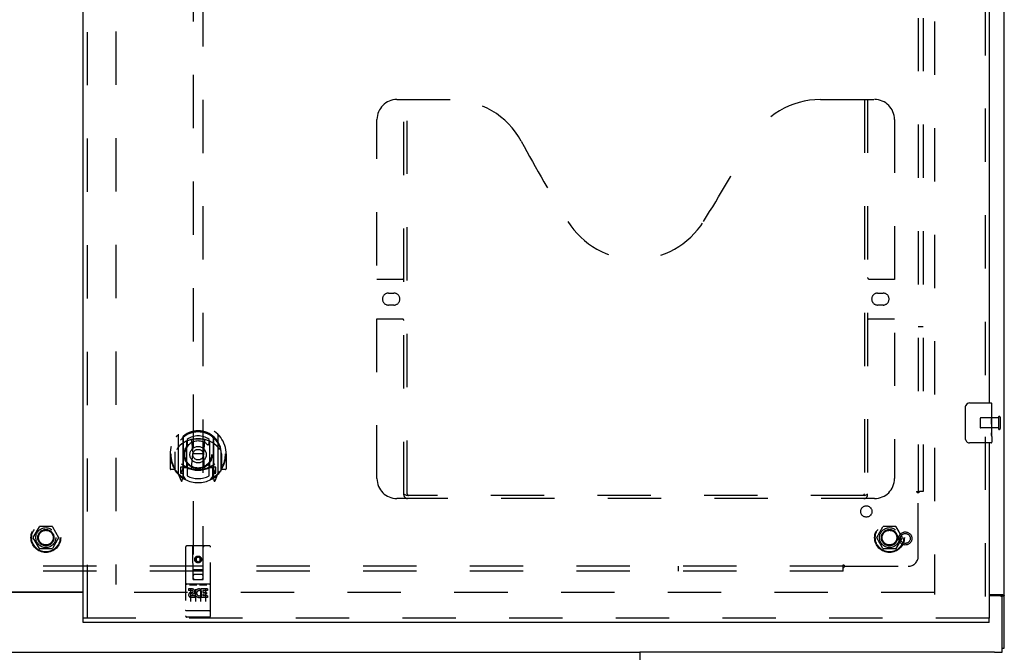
# Model space of a CAD drawing. Header units: inches. Extents: x 0 to 243, y 0 to 157.
# Tile 14 of 37: x 82 to 107, y 56 to 72. Entities that reach past the tile are written whole.
import ezdxf

# ---------------------------------------------------------------- set-up
doc = ezdxf.new("R2010")
doc.units = ezdxf.units.IN
doc.header["$LTSCALE"] = 13.357143
doc.header["$MEASUREMENT"] = 0
doc.linetypes.add('HIDDEN', pattern=[0.2, 0.1, -0.1])
doc.layers.get('0').update_dxf_attribs({"linetype": 'CONTINUOUS'})
for name, color, linetype in [('DEFAULT_2', 8, 'HIDDEN'), ('RIGHTHAND_DOOR_ASSEMBLY', 7, 'CONTINUOUS'), ('SUBPANEL', 7, 'CONTINUOUS')]:
    doc.layers.add(name, color=color, linetype=linetype)

msp = doc.modelspace()

# ---------------------------------------------------------------- linework, layer by layer
at = {"color": 3, "linetype": 'Continuous'}
for p, q in [((106.518, 55.765), (106.518, 115.557)), ((81.581, 57.176), (83.456, 57.176)), ((106.143, 57.109), (106.477, 57.109)), ((106.275, 55.661), (97.395, 55.661)), ((97.395, 55.661), (97.395, 55.321))]:
    msp.add_line(p, q, dxfattribs=at)
at = {"color": 7, "linetype": 'Continuous'}
for p, q in [((83.456, 57.161), (81.581, 57.161)), ((106.406, 57.078), (106.143, 57.078)), ((106.414, 57.079), (106.518, 57.079)), ((106.466, 55.661), (106.466, 57.018)), ((106.466, 55.765), (106.518, 55.765)), ((67.641, 55.661), (97.395, 55.661)), ((106.275, 55.661), (106.466, 55.661))]:
    msp.add_line(p, q, dxfattribs=at)
msp.add_lwpolyline([(106.396, 57.109), (106.396, 57.109), (106.396, 57.108), (106.395, 57.108), (106.395, 57.107), (106.395, 57.107), (106.395, 57.106), (106.395, 57.106), (106.395, 57.105), (106.395, 57.105), (106.395, 57.104), (106.395, 57.104), (106.395, 57.104), (106.396, 57.103), (106.396, 57.103), (106.396, 57.102), (106.396, 57.102), (106.396, 57.101), (106.396, 57.101), (106.397, 57.1), (106.397, 57.1), (106.397, 57.099), (106.398, 57.099), (106.398, 57.098), (106.399, 57.097), (106.399, 57.097), (106.4, 57.096), (106.4, 57.096), (106.401, 57.095), (106.401, 57.094), (106.402, 57.094), (106.403, 57.093), (106.404, 57.092), (106.404, 57.092), (106.405, 57.091), (106.406, 57.09), (106.407, 57.09), (106.408, 57.089), (106.408, 57.088), (106.409, 57.087), (106.41, 57.087), (106.411, 57.086), (106.411, 57.086), (106.412, 57.085), (106.412, 57.084), (106.412, 57.084), (106.413, 57.083), (106.413, 57.083), (106.413, 57.082), (106.413, 57.082), (106.414, 57.081), (106.414, 57.081), (106.414, 57.08), (106.414, 57.08), (106.414, 57.079), (106.414, 57.079), (106.414, 57.079)], dxfattribs=at)
at = {"color": 3, "linetype": 'Continuous'}
for points in [[(106.477, 57.109), (106.478, 57.109), (106.478, 57.108), (106.479, 57.108), (106.48, 57.107), (106.48, 57.107), (106.481, 57.106), (106.482, 57.106), (106.483, 57.105), (106.484, 57.104), (106.485, 57.104), (106.486, 57.103), (106.487, 57.103), (106.489, 57.102), (106.49, 57.101), (106.491, 57.1), (106.493, 57.1)], [(106.493, 57.1), (106.498, 57.097), (106.499, 57.096), (106.501, 57.096), (106.502, 57.095), (106.504, 57.094), (106.505, 57.093), (106.506, 57.093), (106.507, 57.092), (106.509, 57.091), (106.509, 57.091), (106.51, 57.09), (106.511, 57.089), (106.512, 57.089), (106.513, 57.088), (106.513, 57.088), (106.514, 57.087), (106.514, 57.087), (106.515, 57.086), (106.515, 57.086), (106.516, 57.085), (106.516, 57.085), (106.516, 57.084), (106.517, 57.084), (106.517, 57.083), (106.517, 57.083), (106.517, 57.082), (106.518, 57.082), (106.518, 57.081), (106.518, 57.081), (106.518, 57.08), (106.518, 57.08), (106.518, 57.08), (106.518, 57.079), (106.518, 57.079)]]:
    msp.add_lwpolyline(points, dxfattribs=at)
at = {"color": 7, "linetype": 'Continuous'}
msp.add_arc((106.406, 57.018), 0.06, 0, 90, dxfattribs=at)
at = {"layer": 'DEFAULT_2', "color": 8, "linetype": 'HIDDEN'}
for p, q in [((104.768, 114.213), (104.768, 57.109)), ((84.268, 113.96), (84.268, 57.363)), ((105.914, 61.525), (105.914, 61.297)), ((106.371, 61.535), (105.924, 61.535)), ((106.371, 61.553), (106.371, 61.269)), ((106.414, 61.553), (106.414, 61.269)), ((106.371, 61.287), (105.924, 61.287)), ((82.201, 58.541), (82.355, 58.809)), ((82.673, 58.814), (82.364, 58.814)), ((82.681, 58.809), (82.836, 58.541)), ((103.326, 58.541), (103.48, 58.809)), ((103.798, 58.814), (103.489, 58.814)), ((103.806, 58.809), (103.961, 58.541)), ((82.355, 58.264), (82.201, 58.531)), ((82.836, 58.531), (82.681, 58.264)), ((103.48, 58.264), (103.326, 58.531)), ((103.961, 58.531), (103.806, 58.264)), ((82.673, 58.259), (82.364, 58.259)), ((103.798, 58.259), (103.489, 58.259)), ((104.768, 57.161), (84.164, 57.161))]:
    msp.add_line(p, q, dxfattribs=at)
for centre, radius in [((82.518, 58.536), 0.372), ((82.518, 58.536), 0.356), ((82.518, 58.536), 0.204), ((82.518, 58.536), 0.183), ((103.643, 58.536), 0.372), ((103.643, 58.536), 0.356), ((103.643, 58.536), 0.204), ((103.643, 58.536), 0.183)]:
    msp.add_circle(centre, radius, dxfattribs=at)
for centre, radius, start, end in [((105.924, 61.525), 0.01, 90, 180), ((106.393, 61.553), 0.0215, 0, 180), ((105.924, 61.297), 0.01, 180, 270), ((106.393, 61.269), 0.0215, 180, 360), ((82.364, 58.804), 0.01, 90.0113, 149.988), ((82.673, 58.804), 0.01, 30.0108, 89.9876), ((103.489, 58.804), 0.01, 90.0113, 149.988), ((103.798, 58.804), 0.01, 30.0108, 89.9876), ((82.209, 58.536), 0.01, 150.0117, 209.9873), ((82.827, 58.536), 0.01, 330.0117, 29.9873), ((103.334, 58.536), 0.01, 150.0117, 209.9873), ((103.952, 58.536), 0.01, 330.0117, 29.9873), ((82.364, 58.269), 0.01, 210.0108, 269.9876), ((82.673, 58.269), 0.01, 270.0113, 329.988), ((103.489, 58.269), 0.01, 210.0108, 269.9876), ((103.798, 58.269), 0.01, 270.0113, 329.988)]:
    msp.add_arc(centre, radius, start, end, dxfattribs=at)
at = {"layer": 'RIGHTHAND_DOOR_ASSEMBLY', "color": 3, "linetype": 'Continuous'}
for p, q in [((83.456, 56.515), (83.456, 114.807)), ((106.143, 85.161), (106.143, 61.911)), ((106.143, 60.911), (106.143, 56.515)), ((106.143, 56.411), (83.456, 56.411))]:
    msp.add_line(p, q, dxfattribs=at)
at = {"layer": 'RIGHTHAND_DOOR_ASSEMBLY', "color": 8, "linetype": 'HIDDEN'}
for p, q in [((83.56, 56.515), (83.56, 114.807)), ((106.039, 85.316), (106.039, 61.756)), ((86.206, 83.491), (86.206, 57.489)), ((86.456, 57.489), (86.456, 83.491)), ((91.309, 69.515), (92.664, 69.515)), ((91.484, 59.605), (91.484, 69.515)), ((91.564, 59.635), (91.564, 69.515)), ((101.914, 69.515), (103.269, 69.515)), ((103.014, 69.515), (103.014, 59.635)), ((103.094, 69.515), (103.094, 59.605)), ((90.809, 60.015), (90.809, 69.015)), ((103.769, 69.015), (103.769, 60.015)), ((90.809, 65.015), (91.444, 65.015)), ((103.134, 65.015), (103.769, 65.015)), ((91.096, 64.665), (91.233, 64.665)), ((103.346, 64.665), (103.483, 64.665)), ((91.233, 64.365), (91.096, 64.365)), ((103.483, 64.365), (103.346, 64.365)), ((91.444, 64.015), (90.809, 64.015)), ((103.769, 64.015), (103.134, 64.015)), ((85.831, 61.116), (85.831, 60.149)), ((85.948, 61.063), (85.948, 60.046)), ((85.956, 61.038), (85.956, 60.035)), ((86.048, 60.315), (86.048, 60.946)), ((86.056, 60.998), (86.056, 60.895)), ((86.168, 60.972), (86.198, 60.633)), ((86.493, 60.972), (86.463, 60.633)), ((86.606, 60.895), (86.606, 60.998)), ((86.613, 60.946), (86.613, 60.315)), ((86.706, 61.038), (86.706, 60.035)), ((86.713, 61.063), (86.713, 60.046)), ((86.831, 60.149), (86.831, 61.116)), ((106.039, 61.066), (106.039, 56.515)), ((85.756, 60.679), (85.756, 60.682)), ((85.756, 60.222), (85.756, 60.679)), ((86.906, 60.679), (86.905, 60.682)), ((86.906, 60.222), (86.906, 60.679)), ((85.646, 60.633), (85.631, 60.633)), ((85.631, 60.633), (85.631, 60.26)), ((85.748, 60.633), (85.763, 60.633)), ((85.748, 60.633), (85.748, 60.245)), ((86.167, 60.289), (86.198, 60.633)), ((86.463, 60.633), (86.198, 60.633)), ((86.494, 60.289), (86.463, 60.633)), ((86.913, 60.633), (86.898, 60.633)), ((86.913, 60.633), (86.913, 60.245)), ((87.031, 60.633), (87.016, 60.633)), ((87.031, 60.633), (87.031, 60.26)), ((85.748, 60.245), (85.646, 60.245)), ((85.748, 60.245), (85.756, 60.26)), ((85.948, 60.304), (85.888, 60.304)), ((85.888, 60.304), (85.888, 60.154)), ((85.926, 60.207), (85.896, 60.161)), ((85.958, 60.267), (85.958, 60.059)), ((86.048, 60.305), (85.976, 60.305)), ((86.044, 60.287), (85.978, 60.287)), ((86.056, 60.334), (86.056, 60.081)), ((86.606, 60.081), (86.606, 60.334)), ((86.686, 60.305), (86.613, 60.305)), ((86.683, 60.287), (86.617, 60.287)), ((86.703, 60.059), (86.703, 60.267)), ((86.773, 60.304), (86.713, 60.304)), ((86.765, 60.161), (86.735, 60.207)), ((86.773, 60.154), (86.773, 60.304)), ((86.905, 60.26), (86.913, 60.245)), ((87.016, 60.245), (86.913, 60.245)), ((85.835, 60.138), (85.905, 59.963)), ((85.888, 60.154), (85.956, 60.154)), ((85.927, 60.043), (85.931, 60.04)), ((85.934, 59.966), (85.948, 60.046)), ((86.026, 59.985), (85.956, 60.094)), ((86.706, 60.094), (86.636, 59.985)), ((86.706, 60.154), (86.773, 60.154)), ((86.713, 60.046), (86.727, 59.966)), ((86.734, 60.043), (86.734, 60.043)), ((86.734, 60.043), (86.735, 60.043)), ((86.734, 60.043), (86.735, 60.043)), ((86.756, 59.963), (86.826, 60.138)), ((103.269, 59.515), (91.309, 59.515)), ((103.01, 59.595), (91.568, 59.595)), ((86.018, 58.299), (86.018, 56.574)), ((86.613, 58.329), (86.048, 58.329)), ((86.204, 57.489), (86.201, 58.299)), ((86.457, 57.489), (86.461, 58.299)), ((86.643, 56.574), (86.643, 58.299)), ((86.331, 58.061), (86.268, 58.025)), ((86.268, 58.025), (86.278, 58.019)), ((86.268, 58.025), (86.268, 57.953)), ((86.268, 57.953), (86.278, 57.959)), ((86.268, 57.953), (86.331, 57.917)), ((86.331, 58.05), (86.278, 58.019)), ((86.278, 58.019), (86.278, 57.959)), ((86.278, 57.959), (86.331, 57.928)), ((86.393, 58.025), (86.331, 58.061)), ((86.331, 58.061), (86.331, 58.05)), ((86.383, 58.019), (86.331, 58.05)), ((86.331, 57.928), (86.383, 57.959)), ((86.331, 57.917), (86.393, 57.953)), ((86.393, 58.025), (86.383, 58.019)), ((86.383, 57.959), (86.383, 58.019)), ((86.393, 57.953), (86.383, 57.959)), ((86.393, 57.953), (86.393, 58.025)), ((86.203, 57.739), (86.458, 57.739)), ((86.331, 57.917), (86.331, 57.928)), ((86.204, 57.489), (86.206, 57.489)), ((86.206, 57.489), (86.456, 57.489)), ((86.416, 57.614), (86.246, 57.614)), ((86.456, 57.489), (86.457, 57.489)), ((86.613, 57.372), (86.048, 57.372)), ((86.186, 57.25), (86.094, 57.25)), ((86.094, 57.25), (86.094, 57.207)), ((86.186, 57.207), (86.094, 57.207)), ((86.119, 57.356), (86.291, 57.356)), ((86.143, 57.241), (86.143, 56.935)), ((86.268, 57.241), (86.268, 56.935)), ((86.369, 57.356), (86.541, 57.356)), ((86.393, 57.241), (86.393, 56.935)), ((86.406, 57.214), (86.393, 57.196)), ((86.403, 57.239), (86.406, 57.237)), ((86.562, 57.25), (86.406, 57.25)), ((86.406, 57.25), (86.406, 57.237)), ((86.406, 57.214), (86.406, 57.036)), ((86.562, 57.207), (86.449, 57.207)), ((86.449, 57.207), (86.449, 57.164)), ((86.518, 57.241), (86.518, 56.935)), ((86.562, 57.25), (86.562, 57.207)), ((86.19, 57.164), (86.144, 57.164)), ((86.186, 57.123), (86.158, 57.123)), ((86.25, 57.079), (86.158, 57.079)), ((86.25, 57.036), (86.158, 57.036)), ((86.25, 57.079), (86.25, 57.036)), ((86.382, 57.085), (86.399, 57.045)), ((86.562, 57.036), (86.406, 57.036)), ((86.541, 57.164), (86.449, 57.164)), ((86.541, 57.121), (86.449, 57.121)), ((86.449, 57.121), (86.449, 57.079)), ((86.562, 57.079), (86.449, 57.079)), ((86.541, 57.164), (86.541, 57.121)), ((86.562, 57.079), (86.562, 57.036)), ((106.143, 56.515), (83.456, 56.515)), ((86.036, 56.702), (86.035, 56.702)), ((86.037, 56.702), (86.036, 56.702)), ((86.038, 56.702), (86.037, 56.702)), ((86.037, 56.702), (86.037, 56.702)), ((86.039, 56.702), (86.038, 56.702)), ((86.04, 56.702), (86.039, 56.702)), ((86.041, 56.702), (86.04, 56.702)), ((86.042, 56.702), (86.041, 56.702)), ((86.041, 56.702), (86.041, 56.702)), ((86.043, 56.702), (86.042, 56.702)), ((86.044, 56.702), (86.043, 56.702)), ((86.045, 56.702), (86.044, 56.702)), ((86.046, 56.702), (86.045, 56.702)), ((86.047, 56.702), (86.046, 56.702)), ((86.046, 56.702), (86.046, 56.702)), ((86.048, 56.702), (86.047, 56.702)), ((86.613, 56.702), (86.048, 56.702)), ((86.613, 56.544), (86.048, 56.544)), ((86.613, 56.702), (86.614, 56.702)), ((86.614, 56.702), (86.615, 56.702)), ((86.615, 56.702), (86.616, 56.702)), ((86.616, 56.702), (86.617, 56.702)), ((86.617, 56.702), (86.618, 56.702)), ((86.618, 56.702), (86.619, 56.702)), ((86.619, 56.702), (86.62, 56.702)), ((86.619, 56.702), (86.619, 56.702)), ((86.62, 56.702), (86.621, 56.702)), ((86.621, 56.702), (86.622, 56.702)), ((86.622, 56.702), (86.623, 56.702)), ((86.623, 56.702), (86.624, 56.702)), ((86.623, 56.702), (86.623, 56.702)), ((86.624, 56.702), (86.625, 56.702)), ((86.625, 56.702), (86.626, 56.702)), ((86.626, 56.702), (86.627, 56.703)), ((86.626, 56.702), (86.626, 56.702))]:
    msp.add_line(p, q, dxfattribs=at)
at = {"layer": 'RIGHTHAND_DOOR_ASSEMBLY', "color": 7, "linetype": 'Continuous'}
for p, q in [((105.648, 61.911), (106.188, 61.911)), ((106.203, 61.332), (106.203, 61.896)), ((105.548, 61.011), (105.548, 61.811)), ((106.203, 61.757), (106.196, 61.757)), ((106.196, 61.757), (106.196, 61.527)), ((106.203, 61.59), (106.196, 61.59)), ((106.203, 61.527), (106.196, 61.527)), ((106.203, 61.491), (106.197, 61.491)), ((106.203, 61.296), (106.196, 61.296)), ((106.196, 61.296), (106.196, 61.16)), ((106.202, 61.359), (106.203, 61.359)), ((106.203, 61.073), (106.203, 61.33)), ((106.188, 60.911), (105.648, 60.911)), ((106.197, 61.128), (106.203, 61.128)), ((106.203, 61.072), (106.203, 60.926)), ((83.456, 56.411), (83.456, 56.515)), ((106.143, 56.411), (106.143, 56.515))]:
    msp.add_line(p, q, dxfattribs=at)
for points in [[(105.548, 61.811), (105.548, 61.818), (105.549, 61.824), (105.55, 61.83), (105.551, 61.836), (105.553, 61.842), (105.555, 61.847)], [(106.202, 61.357), (106.199, 61.391), (106.198, 61.403), (106.197, 61.415), (106.197, 61.428), (106.196, 61.44), (106.196, 61.453), (106.196, 61.466), (106.197, 61.479), (106.197, 61.491), (106.198, 61.504), (106.199, 61.516)], [(106.198, 61.123), (106.197, 61.132), (106.197, 61.141), (106.196, 61.15), (106.196, 61.16)], [(106.203, 61.33), (106.203, 61.338), (106.202, 61.347), (106.202, 61.357)], [(105.555, 60.975), (105.553, 60.981), (105.551, 60.987), (105.55, 60.993), (105.549, 60.999), (105.548, 61.005), (105.548, 61.011)], [(106.2, 61.099), (106.199, 61.106), (106.199, 61.115), (106.198, 61.123)], [(106.203, 61.072), (106.203, 61.076), (106.203, 61.08), (106.202, 61.086), (106.2, 61.099)]]:
    msp.add_lwpolyline(points, dxfattribs=at)
at = {"layer": 'RIGHTHAND_DOOR_ASSEMBLY', "color": 8, "linetype": 'HIDDEN'}
for points in [[(85.785, 61.072), (85.786, 61.072), (85.787, 61.073), (85.787, 61.074), (85.788, 61.075), (85.789, 61.076), (85.789, 61.076), (85.79, 61.077), (85.791, 61.078), (85.792, 61.079), (85.792, 61.079), (85.793, 61.08), (85.794, 61.081), (85.795, 61.082), (85.796, 61.082), (85.796, 61.083), (85.797, 61.084), (85.798, 61.084), (85.799, 61.085), (85.8, 61.086), (85.801, 61.086), (85.801, 61.087), (85.802, 61.087), (85.803, 61.088), (85.804, 61.089), (85.805, 61.089), (85.806, 61.09), (85.807, 61.09), (85.807, 61.091), (85.808, 61.091), (85.809, 61.092), (85.81, 61.092), (85.811, 61.093), (85.812, 61.093), (85.813, 61.093)], [(86.143, 60.99), (86.148, 60.991), (86.153, 60.992), (86.159, 60.994), (86.164, 60.995), (86.17, 60.996), (86.175, 60.998), (86.181, 60.999), (86.186, 61), (86.192, 61.001), (86.197, 61.002), (86.203, 61.003), (86.208, 61.004), (86.214, 61.005), (86.219, 61.006), (86.225, 61.007), (86.23, 61.008), (86.236, 61.009), (86.241, 61.009), (86.247, 61.01), (86.252, 61.011), (86.258, 61.011), (86.264, 61.012), (86.269, 61.012), (86.275, 61.013), (86.28, 61.013), (86.286, 61.014), (86.291, 61.014), (86.297, 61.014), (86.303, 61.015), (86.308, 61.015), (86.314, 61.015), (86.319, 61.015), (86.325, 61.015), (86.331, 61.015), (86.336, 61.015), (86.342, 61.015), (86.347, 61.015), (86.353, 61.015), (86.359, 61.015), (86.364, 61.014), (86.37, 61.014), (86.375, 61.014), (86.381, 61.013), (86.386, 61.013), (86.392, 61.012), (86.398, 61.012), (86.403, 61.011), (86.409, 61.011), (86.414, 61.01), (86.42, 61.009), (86.425, 61.009), (86.431, 61.008), (86.437, 61.007), (86.442, 61.006), (86.448, 61.005), (86.453, 61.004), (86.459, 61.003), (86.464, 61.002), (86.47, 61.001), (86.475, 61), (86.481, 60.999), (86.486, 60.998), (86.491, 60.996), (86.497, 60.995), (86.502, 60.994), (86.508, 60.992), (86.513, 60.991), (86.519, 60.99)], [(86.848, 61.093), (86.849, 61.093), (86.85, 61.093), (86.851, 61.092), (86.852, 61.092), (86.853, 61.091), (86.854, 61.091), (86.855, 61.09), (86.855, 61.09), (86.856, 61.089), (86.857, 61.089), (86.858, 61.088), (86.859, 61.087), (86.86, 61.087), (86.861, 61.086), (86.861, 61.086), (86.862, 61.085), (86.863, 61.084), (86.864, 61.084), (86.865, 61.083), (86.866, 61.082), (86.866, 61.082), (86.867, 61.081), (86.868, 61.08), (86.869, 61.079), (86.869, 61.079), (86.87, 61.078), (86.871, 61.077), (86.872, 61.076), (86.872, 61.076), (86.873, 61.075), (86.874, 61.074), (86.875, 61.073), (86.875, 61.072), (86.876, 61.072)], [(85.876, 60.848), (85.875, 60.846), (85.873, 60.845), (85.872, 60.844), (85.87, 60.842), (85.868, 60.841), (85.867, 60.839), (85.865, 60.837), (85.863, 60.836), (85.862, 60.834), (85.86, 60.832), (85.858, 60.83), (85.856, 60.828), (85.854, 60.826), (85.852, 60.824), (85.85, 60.822), (85.848, 60.819), (85.846, 60.817), (85.844, 60.814), (85.842, 60.812), (85.84, 60.809), (85.838, 60.806), (85.835, 60.803), (85.833, 60.8), (85.831, 60.797), (85.828, 60.793), (85.826, 60.79), (85.823, 60.786), (85.821, 60.783), (85.818, 60.779), (85.816, 60.775), (85.813, 60.77), (85.81, 60.766), (85.807, 60.761), (85.804, 60.756), (85.801, 60.751), (85.798, 60.746)], [(86.863, 60.746), (86.86, 60.751), (86.857, 60.756), (86.854, 60.761), (86.851, 60.766), (86.848, 60.77), (86.846, 60.775), (86.843, 60.779), (86.84, 60.782), (86.838, 60.786), (86.835, 60.79), (86.833, 60.793), (86.83, 60.797), (86.828, 60.8), (86.826, 60.803), (86.823, 60.806), (86.821, 60.809), (86.819, 60.811), (86.817, 60.814), (86.815, 60.817), (86.813, 60.819), (86.811, 60.822), (86.809, 60.824), (86.807, 60.826), (86.805, 60.828), (86.803, 60.83), (86.801, 60.832), (86.8, 60.834), (86.798, 60.836), (86.796, 60.837), (86.794, 60.839), (86.793, 60.841), (86.791, 60.842), (86.79, 60.844), (86.788, 60.845), (86.786, 60.846), (86.785, 60.848)], [(85.813, 60.172), (85.812, 60.172), (85.811, 60.173), (85.81, 60.173), (85.809, 60.174), (85.808, 60.174), (85.807, 60.175), (85.807, 60.175), (85.806, 60.176), (85.805, 60.176), (85.804, 60.177), (85.803, 60.177), (85.802, 60.178), (85.801, 60.179), (85.801, 60.179), (85.8, 60.18), (85.799, 60.18), (85.798, 60.181), (85.797, 60.182), (85.796, 60.182), (85.796, 60.183), (85.795, 60.184), (85.794, 60.185), (85.793, 60.185), (85.792, 60.186), (85.792, 60.187), (85.791, 60.187), (85.79, 60.188), (85.789, 60.189), (85.789, 60.19), (85.788, 60.191), (85.787, 60.191), (85.787, 60.192), (85.786, 60.193), (85.785, 60.194)], [(86.876, 60.194), (86.875, 60.193), (86.875, 60.192), (86.874, 60.191), (86.873, 60.191), (86.872, 60.19), (86.872, 60.189), (86.871, 60.188), (86.87, 60.187), (86.869, 60.187), (86.869, 60.186), (86.868, 60.185), (86.867, 60.185), (86.866, 60.184), (86.866, 60.183), (86.865, 60.182), (86.864, 60.182), (86.863, 60.181), (86.862, 60.18), (86.861, 60.18), (86.861, 60.179), (86.86, 60.179), (86.859, 60.178), (86.858, 60.177), (86.857, 60.177), (86.856, 60.176), (86.855, 60.176), (86.855, 60.175), (86.854, 60.175), (86.853, 60.174), (86.852, 60.174), (86.851, 60.173), (86.85, 60.173), (86.849, 60.172), (86.848, 60.172)], [(91.474, 59.635), (91.49, 59.624), (91.506, 59.615), (91.522, 59.607), (91.538, 59.6), (91.553, 59.597), (91.568, 59.595)], [(103.01, 59.595), (103.025, 59.597), (103.041, 59.6), (103.056, 59.607), (103.072, 59.615), (103.088, 59.624), (103.104, 59.635)], [(86.113, 57.354), (86.113, 57.355), (86.113, 57.355), (86.113, 57.355), (86.113, 57.355), (86.114, 57.355), (86.114, 57.355), (86.114, 57.355), (86.114, 57.355), (86.114, 57.355), (86.114, 57.355), (86.114, 57.355), (86.114, 57.355), (86.114, 57.355), (86.114, 57.355), (86.115, 57.355), (86.115, 57.355), (86.115, 57.355), (86.115, 57.355), (86.115, 57.355), (86.115, 57.355), (86.115, 57.355), (86.115, 57.355), (86.116, 57.355), (86.116, 57.355), (86.116, 57.355), (86.116, 57.355), (86.116, 57.355), (86.116, 57.355), (86.117, 57.356), (86.117, 57.356), (86.117, 57.356), (86.117, 57.356), (86.117, 57.356), (86.117, 57.356), (86.118, 57.356), (86.118, 57.356), (86.118, 57.356), (86.118, 57.356), (86.118, 57.356), (86.118, 57.356), (86.119, 57.356), (86.119, 57.356), (86.119, 57.356), (86.119, 57.356), (86.119, 57.356)], [(86.291, 57.356), (86.292, 57.356), (86.292, 57.356), (86.292, 57.356), (86.292, 57.356), (86.293, 57.356), (86.293, 57.356), (86.293, 57.356), (86.293, 57.356), (86.293, 57.356), (86.293, 57.356), (86.294, 57.356), (86.294, 57.356), (86.294, 57.356), (86.294, 57.356), (86.294, 57.356), (86.294, 57.356), (86.295, 57.356), (86.295, 57.355), (86.295, 57.355), (86.295, 57.355), (86.295, 57.355), (86.295, 57.355), (86.296, 57.355), (86.296, 57.355), (86.296, 57.355), (86.296, 57.355), (86.296, 57.355), (86.296, 57.355), (86.296, 57.355), (86.296, 57.355), (86.297, 57.355), (86.297, 57.355), (86.297, 57.355), (86.297, 57.355), (86.297, 57.355), (86.297, 57.355), (86.297, 57.355), (86.297, 57.355), (86.297, 57.355), (86.298, 57.355), (86.298, 57.355), (86.298, 57.355), (86.298, 57.355), (86.298, 57.355), (86.298, 57.355), (86.298, 57.354)], [(86.363, 57.354), (86.363, 57.355), (86.363, 57.355), (86.363, 57.355), (86.363, 57.355), (86.364, 57.355), (86.364, 57.355), (86.364, 57.355), (86.364, 57.355), (86.364, 57.355), (86.364, 57.355), (86.364, 57.355), (86.364, 57.355), (86.364, 57.355), (86.364, 57.355), (86.365, 57.355), (86.365, 57.355), (86.365, 57.355), (86.365, 57.355), (86.365, 57.355), (86.365, 57.355), (86.365, 57.355), (86.365, 57.355), (86.366, 57.355), (86.366, 57.355), (86.366, 57.355), (86.366, 57.355), (86.366, 57.355), (86.366, 57.355), (86.367, 57.356), (86.367, 57.356), (86.367, 57.356), (86.367, 57.356), (86.367, 57.356), (86.367, 57.356), (86.368, 57.356), (86.368, 57.356), (86.368, 57.356), (86.368, 57.356), (86.368, 57.356), (86.368, 57.356), (86.369, 57.356), (86.369, 57.356), (86.369, 57.356), (86.369, 57.356), (86.369, 57.356)], [(86.541, 57.356), (86.542, 57.356), (86.542, 57.356), (86.542, 57.356), (86.542, 57.356), (86.543, 57.356), (86.543, 57.356), (86.543, 57.356), (86.543, 57.356), (86.543, 57.356), (86.543, 57.356), (86.544, 57.356), (86.544, 57.356), (86.544, 57.356), (86.544, 57.356), (86.544, 57.356), (86.544, 57.356), (86.545, 57.356), (86.545, 57.355), (86.545, 57.355), (86.545, 57.355), (86.545, 57.355), (86.545, 57.355), (86.546, 57.355), (86.546, 57.355), (86.546, 57.355), (86.546, 57.355), (86.546, 57.355), (86.546, 57.355), (86.546, 57.355), (86.546, 57.355), (86.547, 57.355), (86.547, 57.355), (86.547, 57.355), (86.547, 57.355), (86.547, 57.355), (86.547, 57.355), (86.547, 57.355), (86.547, 57.355), (86.547, 57.355), (86.548, 57.355), (86.548, 57.355), (86.548, 57.355), (86.548, 57.355), (86.548, 57.355), (86.548, 57.355), (86.548, 57.354)], [(86.035, 56.702), (86.034, 56.703), (86.034, 56.703), (86.034, 56.703), (86.033, 56.703), (86.033, 56.703), (86.032, 56.703), (86.032, 56.703), (86.032, 56.703), (86.031, 56.703), (86.031, 56.703), (86.031, 56.703), (86.03, 56.703), (86.03, 56.703), (86.03, 56.703), (86.029, 56.703), (86.029, 56.703), (86.029, 56.703), (86.028, 56.704), (86.028, 56.704), (86.028, 56.704), (86.027, 56.704), (86.027, 56.704), (86.027, 56.704), (86.027, 56.704), (86.026, 56.704), (86.026, 56.704), (86.026, 56.704), (86.025, 56.704), (86.025, 56.704), (86.025, 56.704), (86.025, 56.705), (86.024, 56.705), (86.024, 56.705), (86.024, 56.705), (86.024, 56.705), (86.023, 56.705), (86.023, 56.705), (86.023, 56.705), (86.023, 56.705), (86.022, 56.705), (86.022, 56.705), (86.022, 56.705), (86.022, 56.706), (86.022, 56.706), (86.021, 56.706), (86.021, 56.706), (86.021, 56.706), (86.021, 56.706), (86.021, 56.706), (86.021, 56.706), (86.02, 56.706), (86.02, 56.706), (86.02, 56.706), (86.02, 56.707), (86.02, 56.707), (86.02, 56.707), (86.019, 56.707), (86.019, 56.707), (86.019, 56.707), (86.019, 56.707), (86.019, 56.707), (86.019, 56.707), (86.019, 56.707), (86.019, 56.708), (86.019, 56.708), (86.019, 56.708), (86.019, 56.708), (86.018, 56.708), (86.018, 56.708), (86.018, 56.708), (86.018, 56.708), (86.018, 56.708), (86.018, 56.709), (86.018, 56.709), (86.018, 56.709), (86.018, 56.709), (86.018, 56.709), (86.018, 56.709), (86.018, 56.709)], [(86.627, 56.703), (86.628, 56.703), (86.628, 56.703), (86.628, 56.703), (86.629, 56.703), (86.629, 56.703), (86.629, 56.703), (86.63, 56.703), (86.63, 56.703), (86.63, 56.703), (86.631, 56.703), (86.631, 56.703), (86.631, 56.703), (86.632, 56.703), (86.632, 56.703), (86.632, 56.703), (86.633, 56.704), (86.633, 56.704), (86.633, 56.704), (86.634, 56.704), (86.634, 56.704), (86.634, 56.704), (86.635, 56.704), (86.635, 56.704), (86.635, 56.704), (86.635, 56.704), (86.636, 56.704), (86.636, 56.704), (86.636, 56.704), (86.637, 56.705), (86.637, 56.705), (86.637, 56.705), (86.637, 56.705), (86.638, 56.705), (86.638, 56.705), (86.638, 56.705), (86.638, 56.705), (86.638, 56.705), (86.639, 56.705), (86.639, 56.705), (86.639, 56.705), (86.639, 56.706), (86.64, 56.706), (86.64, 56.706), (86.64, 56.706), (86.64, 56.706), (86.64, 56.706), (86.64, 56.706), (86.641, 56.706), (86.641, 56.706), (86.641, 56.706), (86.641, 56.706), (86.641, 56.707), (86.641, 56.707), (86.642, 56.707), (86.642, 56.707), (86.642, 56.707), (86.642, 56.707), (86.642, 56.707), (86.642, 56.707), (86.642, 56.707), (86.642, 56.707), (86.642, 56.708), (86.642, 56.708), (86.643, 56.708), (86.643, 56.708), (86.643, 56.708), (86.643, 56.708), (86.643, 56.708), (86.643, 56.708), (86.643, 56.708), (86.643, 56.709), (86.643, 56.709), (86.643, 56.709), (86.643, 56.709), (86.643, 56.709), (86.643, 56.709), (86.643, 56.709)]]:
    msp.add_lwpolyline(points, dxfattribs=at)
for centre, radius in [((86.331, 60.615), 0.35), ((86.331, 60.615), 0.335), ((86.331, 60.615), 0.205), ((86.331, 60.615), 0.133), ((104.039, 58.515), 0.164), ((104.039, 58.515), 0.124), ((86.331, 57.989), 0.085), ((86.331, 57.989), 0.0845)]:
    msp.add_circle(centre, radius, dxfattribs=at)
for centre, radius, start, end in [((91.309, 69.015), 0.5, 90, 180), ((92.664, 67.515), 2, 28.4813, 90), ((101.914, 67.515), 2, 90, 151.5187), ((103.269, 69.015), 0.5, 0, 90), ((128.972, 87.213), 39.307, 208.4813, 211.8705), ((65.606, 87.213), 39.307, 328.1295, 331.5187), ((97.289, 67.515), 2, 211.8705, 328.1295), ((91.444, 65.055), 0.04, 270, 360), ((103.134, 65.055), 0.04, 180, 270), ((91.096, 64.515), 0.15, 90, 270), ((91.233, 64.515), 0.15, 270, 90), ((103.346, 64.515), 0.15, 90, 270), ((103.483, 64.515), 0.15, 270, 90), ((91.444, 63.975), 0.04, 0, 90), ((103.134, 63.975), 0.04, 90, 180), ((86.331, 60.633), 0.7, 305.5126, 234.4874), ((86.331, 60.63), 0.583, 0.2464, 179.7536), ((86.331, 60.605), 0.58, 7.6622, 172.3378), ((85.846, 61.116), 0.015, 135.0748, 180), ((86.331, 60.315), 0.7, 49.529, 130.471), ((85.963, 61.063), 0.015, 130.3587, 180), ((85.976, 61.038), 0.02, 129.3378, 179.9984), ((86.063, 60.946), 0.015, 112.9863, 180), ((86.331, 60.605), 0.48, 55.0461, 124.9539), ((86.331, 60.615), 0.343, 48.8739, 131.1261), ((86.148, 60.97), 0.02, 5.0796, 105.5752), ((86.513, 60.97), 0.02, 74.4248, 174.9204), ((86.598, 60.946), 0.015, 0, 67.0137), ((86.686, 61.038), 0.02, 0, 50.6594), ((86.698, 61.063), 0.015, 0, 49.6413), ((86.816, 61.116), 0.015, 0, 44.9252), ((85.776, 60.679), 0.02, 172.3378, 180), ((86.086, 60.895), 0.03, 180, 311.1261), ((86.576, 60.895), 0.03, 228.8739, 360), ((86.886, 60.679), 0.02, 0, 7.6622), ((86.331, 60.633), 0.685, 180, 213.0115), ((86.331, 60.633), 0.685, 326.9885, 360), ((85.646, 60.26), 0.015, 180, 270), ((85.776, 60.222), 0.02, 180, 215.2961), ((86.331, 60.615), 0.7, 215.2961, 324.7039), ((85.901, 60.159), 0.005, 147.3208, 270), ((86.331, 60.945), 0.7, 233.2319, 306.7681), ((85.768, 60.309), 0.188, 327.3208, 360), ((85.976, 60.285), 0.02, 90, 180), ((85.978, 60.267), 0.02, 90, 180), ((86.044, 60.267), 0.02, 66.536, 90), ((86.063, 60.315), 0.015, 180, 247.0137), ((86.331, 60.927), 0.7, 246.536, 293.464), ((86.086, 60.334), 0.03, 48.8739, 180), ((86.331, 60.615), 0.343, 228.8739, 311.1261), ((86.148, 60.29), 0.02, 254.3869, 354.9204), ((86.514, 60.29), 0.02, 185.0796, 285.6131), ((86.576, 60.334), 0.03, 0, 131.1261), ((86.598, 60.315), 0.015, 292.9863, 360), ((86.617, 60.267), 0.02, 90, 113.464), ((86.683, 60.267), 0.02, 0, 90), ((86.686, 60.285), 0.02, 0, 90), ((86.894, 60.309), 0.188, 180, 212.6792), ((86.761, 60.159), 0.005, 270, 32.6792), ((86.886, 60.222), 0.02, 324.7039, 360), ((87.016, 60.26), 0.015, 270, 360), ((85.846, 60.149), 0.015, 180, 224.9252), ((85.919, 59.968), 0.015, 201.8041, 350), ((85.936, 60.079), 0.02, 234.4874, 360), ((85.938, 60.059), 0.02, 234.7457, 360), ((85.976, 60.035), 0.02, 180, 238.5295), ((86.331, 60.615), 0.6, 242.7204, 297.2796), ((86.686, 60.035), 0.02, 301.4688, 359.9992), ((86.723, 60.059), 0.02, 180, 305.2543), ((86.726, 60.079), 0.02, 180, 305.5126), ((86.742, 59.968), 0.015, 190, 338.1959), ((86.816, 60.149), 0.015, 315.0748, 360), ((91.309, 60.015), 0.5, 180, 270), ((103.269, 60.015), 0.5, 270, 360), ((91.574, 59.605), 0.09, 180, 270), ((91.604, 59.635), 0.04, 180, 270), ((102.974, 59.635), 0.04, 270, 360), ((103.004, 59.605), 0.09, 270, 360), ((86.048, 58.299), 0.03, 90, 180), ((86.171, 58.299), 0.03, 0, 90), ((86.491, 58.299), 0.03, 90, 180), ((86.613, 58.299), 0.03, 0, 90), ((86.246, 57.574), 0.04, 90, 180), ((86.246, 57.529), 0.04, 180, 270), ((86.416, 57.574), 0.04, 0, 90), ((86.416, 57.529), 0.04, 270, 360), ((86.048, 57.402), 0.03, 180, 270), ((86.186, 57.186), 0.0635, 270, 90), ((86.186, 57.185), 0.0219, 280.307, 90), ((86.357, 57.143), 0.107, 64.2636, 293.4027), ((86.357, 57.143), 0.0639, 54.8895, 293.4026), ((86.613, 57.402), 0.03, 270, 360), ((86.158, 57.101), 0.0644, 102.2995, 270.0775), ((86.158, 57.101), 0.0219, 89.9011, 270), ((86.048, 56.574), 0.03, 180, 270), ((86.613, 56.574), 0.03, 270, 360)]:
    msp.add_arc(centre, radius, start, end, dxfattribs=at)
at = {"layer": 'RIGHTHAND_DOOR_ASSEMBLY', "color": 7, "linetype": 'Continuous'}
for centre, radius, start, end in [((105.648, 61.811), 0.1, 90, 158.7946), ((106.188, 61.896), 0.015, 0, 90), ((105.648, 61.011), 0.1, 201.1999, 270), ((106.188, 60.926), 0.015, 270, 360)]:
    msp.add_arc(centre, radius, start, end, dxfattribs=at)
msp.add_ellipse((105.94, 61.495), major_axis=(0.263, 0), ratio=0.432808, start_param=0, end_param=0.179988, dxfattribs=at)
at = {"layer": 'SUBPANEL', "color": 8, "linetype": 'HIDDEN'}
for p, q in [((104.362, 111.63), (104.362, 59.692)), ((104.487, 111.63), (104.487, 59.692)), ((104.487, 63.817), (104.362, 63.817)), ((104.321, 59.692), (104.4, 59.692)), ((104.487, 59.692), (104.4, 59.692)), ((104.362, 58.067), (104.362, 59.657)), ((102.487, 57.817), (62.549, 57.817)), ((98.362, 57.692), (98.362, 57.817)), ((102.487, 57.779), (102.487, 57.858)), ((102.487, 57.692), (102.487, 57.779)), ((102.504, 57.799), (102.51, 57.805)), ((102.522, 57.817), (104.112, 57.817)), ((102.487, 57.692), (62.549, 57.692))]:
    msp.add_line(p, q, dxfattribs=at)
for points in [[(104.321, 59.692), (104.322, 59.691), (104.322, 59.689), (104.323, 59.687), (104.324, 59.686), (104.325, 59.684), (104.326, 59.683), (104.328, 59.681), (104.329, 59.68), (104.331, 59.678), (104.333, 59.677), (104.334, 59.675), (104.336, 59.674), (104.338, 59.673), (104.34, 59.671), (104.343, 59.67), (104.347, 59.667)], [(104.347, 59.667), (104.35, 59.666), (104.352, 59.664), (104.354, 59.663), (104.356, 59.661), (104.358, 59.66), (104.36, 59.659), (104.362, 59.657)], [(104.381, 59.675), (104.374, 59.669), (104.372, 59.667), (104.37, 59.665), (104.368, 59.663), (104.367, 59.662), (104.365, 59.66), (104.363, 59.658), (104.362, 59.657)], [(104.4, 59.692), (104.398, 59.691), (104.396, 59.689), (104.394, 59.688), (104.392, 59.686), (104.39, 59.685), (104.388, 59.683), (104.387, 59.682), (104.385, 59.68), (104.384, 59.678), (104.382, 59.677), (104.381, 59.675)], [(102.487, 57.858), (102.489, 57.858), (102.49, 57.857), (102.492, 57.856), (102.494, 57.855), (102.495, 57.854), (102.497, 57.853), (102.498, 57.852), (102.5, 57.85), (102.501, 57.848), (102.503, 57.847), (102.504, 57.845), (102.505, 57.843), (102.507, 57.841), (102.508, 57.839), (102.509, 57.837)], [(102.487, 57.779), (102.488, 57.781), (102.49, 57.783), (102.492, 57.785), (102.493, 57.787), (102.495, 57.789), (102.496, 57.791), (102.498, 57.793), (102.499, 57.794), (102.501, 57.796), (102.502, 57.797), (102.504, 57.799)], [(102.509, 57.837), (102.512, 57.832), (102.513, 57.83), (102.515, 57.827), (102.516, 57.825), (102.518, 57.823), (102.519, 57.821), (102.521, 57.819), (102.522, 57.817)], [(102.51, 57.805), (102.512, 57.807), (102.514, 57.809), (102.516, 57.811), (102.518, 57.813), (102.519, 57.814), (102.521, 57.816), (102.522, 57.817)]]:
    msp.add_lwpolyline(points, dxfattribs=at)
for centre, radius in [((103.063, 59.191), 0.141), ((82.518, 58.536), 0.25), ((103.643, 58.536), 0.25)]:
    msp.add_circle(centre, radius, dxfattribs=at)
msp.add_arc((104.112, 58.067), 0.25, 270, 360, dxfattribs=at)

doc.saveas('drawing.dxf')
